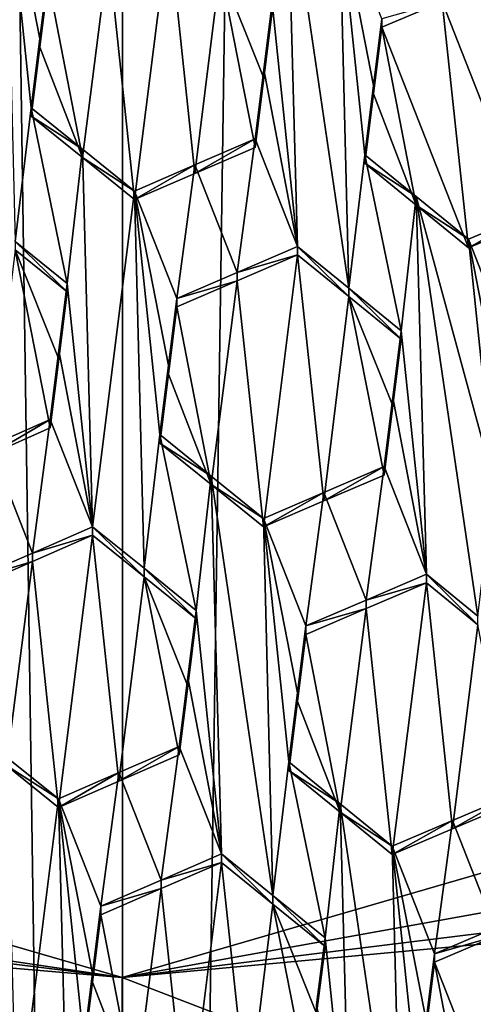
# Model space of a CAD drawing. Header units: metres. Extents: x -28 to 28, y -243 to 28.
# Tile 60 of 147: x -0.204 to 0.698, y -228.002 to -226.044. Entities that reach past the tile are written whole.
import ezdxf

# ---------------------------------------------------------------- set-up
doc = ezdxf.new("R2010")
doc.units = ezdxf.units.M
doc.layers.add('solid_10661043', color=7, linetype='CONTINUOUS')

msp = doc.modelspace()

# ---------------------------------------------------------------- linework, layer by layer
at = {"layer": 'solid_10661043'}
for points in [[(-6.468189, -240.147827, 149.682373), (0, -240.141998, 149.723801), (-2.982479, -33.177227, 120.627815)], [(0, -240.141998, 149.723801), (-0.000043, -33.363544, 120.662979), (-2.982479, -33.177227, 120.627815)], [(0, -240.141998, 149.723801), (2.982663, -33.177189, 120.627808), (-0.000043, -33.363544, 120.662979)], [(0, -240.141998, 149.723801), (6.468189, -240.147827, 149.682373), (2.982663, -33.177189, 120.627808)], [(-3.305357, -235.757614, 145.381073), (-4.885979, -33.363503, 116.919937), (0.002991, -33.878384, 117.022713)], [(3.305357, -235.757614, 145.381073), (0.002991, -33.878384, 117.022713), (4.892302, -33.362179, 116.91967)], [(0, -235.869141, 145.41066), (-3.305357, -235.757614, 145.381073), (0.002991, -33.878384, 117.022713)], [(3.305357, -235.757614, 145.381073), (0, -235.869141, 145.41066), (0.002991, -33.878384, 117.022713)], [(-5.242968, -219.076813, 116.413437), (8.043475, -227.407623, 118.645668), (-8.043475, -223.244019, 117.530037)], [(-5.242968, -219.076813, 116.413437), (7.775297, -222.446243, 117.316269), (8.043475, -227.407623, 118.645668)], [(-8.043475, -223.244019, 117.530037), (8.043475, -227.407623, 118.645668), (5.242968, -231.574844, 119.762268)], [(-8.043475, -223.244019, 117.530037), (5.242968, -231.574844, 119.762268), (-7.775297, -228.205399, 118.859436)], [(-0.1645, -226.082565, 133.263809), (-0.231931, -225.735748, 133.28096), (-0.181652, -226.219406, 133.25647)], [(-0.213116, -226.485321, 133.242203), (-0.181652, -226.219406, 133.25647), (-0.231931, -225.735748, 133.28096)], [(-0.1645, -226.082565, 133.263809), (-0.14774, -225.948853, 133.270966), (-0.231931, -225.735748, 133.28096)], [(0.328183, -225.744171, 133.27861), (0.29841, -226.011139, 133.265457), (0.348689, -226.495224, 133.239365)], [(0.328183, -225.744171, 133.27861), (0.348689, -226.495224, 133.239365), (0.450762, -226.57811, 133.23262)], [(0.328183, -225.744171, 133.27861), (0.450762, -226.57811, 133.23262), (0.432337, -225.828827, 133.271469)], [(0.432337, -225.828827, 133.271469), (0.450762, -226.57811, 133.23262), (0.482616, -226.312943, 133.245255)], [(0.499937, -226.175003, 133.25174), (0.432337, -225.828827, 133.271469), (0.482616, -226.312943, 133.245255)], [(0.499937, -226.175003, 133.25174), (0.516528, -226.042892, 133.257874), (0.432337, -225.828827, 133.271469)], [(0.092291, -225.860977, 133.214767), (-0.027589, -225.913055, 133.212265), (0.024467, -226.401947, 133.18631)], [(0.092291, -225.860977, 133.214767), (0.024467, -226.401947, 133.18631), (0.144558, -226.349884, 133.188431)], [(0.194388, -225.943527, 133.209381), (0.092291, -225.860977, 133.214767), (0.144558, -226.349884, 133.188431)], [(-0.027589, -225.913055, 133.212265), (-0.14774, -225.965515, 133.208755), (-0.079272, -226.31839, 133.190567)], [(-0.027589, -225.913055, 133.212265), (-0.079272, -226.31839, 133.190567), (0.024467, -226.401947, 133.18631)], [(-0.1645, -226.082565, 133.263809), (-0.14774, -225.965515, 133.208755), (-0.14774, -225.948853, 133.270966)], [(0.194388, -225.943527, 133.209381), (0.144558, -226.349884, 133.188431), (0.264498, -226.298126, 133.189606)], [(0.194388, -225.943527, 133.209381), (0.281772, -226.160446, 133.196548), (0.29841, -226.027817, 133.203201)], [(0.194388, -225.943527, 133.209381), (0.264498, -226.298126, 133.189606), (0.281772, -226.160446, 133.196548)], [(-0.1645, -226.082565, 133.263809), (-0.164498, -226.099243, 133.201508), (-0.14774, -225.965515, 133.208755)], [(-0.14774, -225.965515, 133.208755), (-0.164498, -226.099243, 133.201508), (-0.079272, -226.31839, 133.190567)], [(0.756559, -225.958038, 133.190399), (0.636494, -226.008698, 133.193527), (0.8087, -226.447098, 133.163712)], [(0.29841, -226.011139, 133.265457), (0.29841, -226.027817, 133.203201), (0.281772, -226.160446, 133.196548)], [(0.29841, -226.011139, 133.265457), (0.281772, -226.160446, 133.196548), (0.281776, -226.143707, 133.258896)], [(0.29841, -226.011139, 133.265457), (0.281776, -226.143707, 133.258896), (0.348689, -226.495224, 133.239365)], [(0.636494, -226.008698, 133.193527), (0.516528, -226.059586, 133.195587), (0.688735, -226.497742, 133.166702)], [(0.516528, -226.042892, 133.257874), (0.516528, -226.059586, 133.195587), (0.636494, -226.008698, 133.193527)], [(0.636494, -226.008698, 133.193527), (0.688735, -226.497742, 133.166702), (0.8087, -226.447098, 133.163712)], [(0.499937, -226.175003, 133.25174), (0.516528, -226.059586, 133.195587), (0.516528, -226.042892, 133.257874)], [(0.499937, -226.175003, 133.25174), (0.499941, -226.191696, 133.189346), (0.516528, -226.059586, 133.195587)], [(0.516528, -226.059586, 133.195587), (0.499941, -226.191696, 133.189346), (0.584577, -226.41275, 133.175095)], [(0.516528, -226.059586, 133.195587), (0.584577, -226.41275, 133.175095), (0.688735, -226.497742, 133.166702)], [(-0.1645, -226.082565, 133.263809), (-0.181652, -226.219406, 133.25647), (-0.164498, -226.099243, 133.201508)], [(-0.164498, -226.099243, 133.201508), (-0.181652, -226.219406, 133.25647), (-0.181652, -226.23613, 133.194061)], [(-0.164498, -226.099243, 133.201508), (-0.181652, -226.23613, 133.194061), (-0.079272, -226.31839, 133.190567)], [(0.281776, -226.143707, 133.258896), (0.264498, -226.281403, 133.25206), (0.348689, -226.495224, 133.239365)], [(0.281776, -226.143707, 133.258896), (0.281772, -226.160446, 133.196548), (0.264498, -226.298126, 133.189606)], [(0.281776, -226.143707, 133.258896), (0.264498, -226.298126, 133.189606), (0.264498, -226.281403, 133.25206)], [(0.499937, -226.175003, 133.25174), (0.482616, -226.312943, 133.245255), (0.499941, -226.191696, 133.189346)], [(0.499941, -226.191696, 133.189346), (0.482616, -226.312943, 133.245255), (0.482616, -226.329697, 133.18277)], [(0.499941, -226.191696, 133.189346), (0.482616, -226.329697, 133.18277), (0.584577, -226.41275, 133.175095)], [(-0.213116, -226.485321, 133.242203), (-0.10946, -226.568558, 133.238876), (-0.181652, -226.219406, 133.25647)], [(-0.181652, -226.23613, 133.194061), (-0.181652, -226.219406, 133.25647), (-0.079271, -226.301666, 133.253021)], [(-0.10946, -226.568558, 133.238876), (-0.079271, -226.301666, 133.253021), (-0.181652, -226.219406, 133.25647)], [(-0.079272, -226.31839, 133.190567), (-0.181652, -226.23613, 133.194061), (-0.079271, -226.301666, 133.253021)], [(0.264498, -226.281403, 133.25206), (0.144558, -226.349884, 133.188431), (0.144557, -226.333145, 133.250916)], [(0.264498, -226.281403, 133.25206), (0.144557, -226.333145, 133.250916), (0.228715, -226.546829, 133.238785)], [(0.264498, -226.281403, 133.25206), (0.264498, -226.298126, 133.189606), (0.144558, -226.349884, 133.188431)], [(0.264498, -226.281403, 133.25206), (0.228715, -226.546829, 133.238785), (0.348689, -226.495224, 133.239365)], [(-0.10946, -226.568558, 133.238876), (-0.059182, -227.052368, 133.213791), (-0.079271, -226.301666, 133.253021)], [(-0.079272, -226.31839, 133.190567), (-0.079271, -226.301666, 133.253021), (0.024467, -226.385193, 133.248825)], [(-0.059182, -227.052368, 133.213791), (0.024467, -226.385193, 133.248825), (-0.079271, -226.301666, 133.253021)], [(0.024467, -226.401947, 133.18631), (-0.079272, -226.31839, 133.190567), (0.024467, -226.385193, 133.248825)], [(0.482616, -226.312943, 133.245255), (0.450762, -226.57811, 133.23262), (0.554808, -226.662766, 133.225189)], [(0.482616, -226.312943, 133.245255), (0.554808, -226.662766, 133.225189), (0.584578, -226.395981, 133.23764)], [(0.482616, -226.329697, 133.18277), (0.482616, -226.312943, 133.245255), (0.584578, -226.395981, 133.23764)], [(0.144557, -226.333145, 133.250916), (0.024467, -226.401947, 133.18631), (0.024467, -226.385193, 133.248825)], [(0.144557, -226.333145, 133.250916), (0.024467, -226.385193, 133.248825), (0.108658, -226.598709, 133.237305)], [(0.144557, -226.333145, 133.250916), (0.144558, -226.349884, 133.188431), (0.024467, -226.401947, 133.18631)], [(0.144557, -226.333145, 133.250916), (0.108658, -226.598709, 133.237305), (0.228715, -226.546829, 133.238785)], [(0.584577, -226.41275, 133.175095), (0.482616, -226.329697, 133.18277), (0.584578, -226.395981, 133.23764)], [(0.043214, -227.134857, 133.209503), (0.024467, -226.385193, 133.248825), (-0.059182, -227.052368, 133.213791)], [(0.074746, -226.869125, 133.223328), (0.024467, -226.385193, 133.248825), (0.043214, -227.134857, 133.209503)], [(0.091947, -226.731964, 133.230423), (0.024467, -226.385193, 133.248825), (0.074746, -226.869125, 133.223328)], [(0.108658, -226.598709, 133.237305), (0.024467, -226.385193, 133.248825), (0.091947, -226.731964, 133.230423)], [(0.605087, -227.146881, 133.198959), (0.584578, -226.395981, 133.23764), (0.554808, -226.662766, 133.225189)], [(0.584577, -226.41275, 133.175095), (0.584578, -226.395981, 133.23764), (0.688735, -226.480957, 133.229324)], [(0.739014, -226.965073, 133.203156), (0.688735, -226.480957, 133.229324), (0.584578, -226.395981, 133.23764)], [(0.707168, -227.230072, 133.191162), (0.739014, -226.965073, 133.203156), (0.584578, -226.395981, 133.23764)], [(0.707168, -227.230072, 133.191162), (0.584578, -226.395981, 133.23764), (0.605087, -227.146881, 133.198959)], [(0.688735, -226.497742, 133.166702), (0.584577, -226.41275, 133.175095), (0.688735, -226.480957, 133.229324)], [(0.808699, -226.430313, 133.226318), (0.688735, -226.497742, 133.166702), (0.688735, -226.480957, 133.229324)], [(0.808699, -226.430313, 133.226318), (0.688735, -226.480957, 133.229324), (0.772926, -226.695206, 133.215042)], [(0.808699, -226.430313, 133.226318), (0.8087, -226.447098, 133.163712), (0.688735, -226.497742, 133.166702)], [(0.756334, -226.827225, 133.209259), (0.688735, -226.480957, 133.229324), (0.739014, -226.965073, 133.203156)], [(0.772926, -226.695206, 133.215042), (0.688735, -226.480957, 133.229324), (0.756334, -226.827225, 133.209259)], [(-0.263188, -226.908432, 133.157455), (-0.143372, -226.855927, 133.161621), (-0.213117, -226.50209, 133.179611)], [(-0.213116, -226.485321, 133.242203), (-0.213117, -226.50209, 133.179611), (-0.10946, -226.585342, 133.176224)], [(-0.126222, -226.719086, 133.169006), (-0.10946, -226.585342, 133.176224), (-0.213117, -226.50209, 133.179611)], [(-0.143372, -226.855927, 133.161621), (-0.126222, -226.719086, 133.169006), (-0.213117, -226.50209, 133.179611)], [(-0.213116, -226.485321, 133.242203), (-0.10946, -226.585342, 133.176224), (-0.10946, -226.568558, 133.238876)], [(0.228715, -226.546829, 133.238785), (0.348689, -226.511993, 133.176758), (0.348689, -226.495224, 133.239365)], [(0.450762, -226.59491, 133.169952), (0.450762, -226.57811, 133.23262), (0.348689, -226.495224, 133.239365)], [(0.348689, -226.511993, 133.176758), (0.450762, -226.59491, 133.169952), (0.348689, -226.495224, 133.239365)], [(0.228715, -226.563614, 133.176147), (0.280865, -227.052628, 133.149567), (0.348689, -226.511993, 133.176758)], [(0.228715, -226.546829, 133.238785), (0.228715, -226.563614, 133.176147), (0.348689, -226.511993, 133.176758)], [(0.280865, -227.052628, 133.149567), (0.400895, -227.001038, 133.149994), (0.348689, -226.511993, 133.176758)], [(0.400895, -227.001038, 133.149994), (0.450762, -226.59491, 133.169952), (0.348689, -226.511993, 133.176758)], [(0.228715, -226.546829, 133.238785), (0.108658, -226.598709, 133.237305), (0.228715, -226.563614, 133.176147)], [(-0.10946, -226.568558, 133.238876), (-0.10946, -226.585342, 133.176224), (-0.126222, -226.719086, 133.169006)], [(-0.10946, -226.568558, 133.238876), (-0.126222, -226.719086, 133.169006), (-0.12622, -226.702255, 133.231766)], [(-0.10946, -226.568558, 133.238876), (-0.12622, -226.702255, 133.231766), (-0.059182, -227.052368, 133.213791)], [(0.228715, -226.563614, 133.176147), (0.108658, -226.598709, 133.237305), (0.108658, -226.615494, 133.174622)], [(0.228715, -226.563614, 133.176147), (0.108658, -226.615494, 133.174622), (0.177065, -226.968628, 133.15535)], [(0.228715, -226.563614, 133.176147), (0.177065, -226.968628, 133.15535), (0.280865, -227.052628, 133.149567)], [(0.554808, -226.679581, 133.162445), (0.554808, -226.662766, 133.225189), (0.450762, -226.57811, 133.23262)], [(0.450762, -226.59491, 133.169952), (0.554808, -226.679581, 133.162445), (0.450762, -226.57811, 133.23262)], [(0.108658, -226.615494, 133.174622), (0.108658, -226.598709, 133.237305), (0.091947, -226.731964, 133.230423)], [(0.400895, -227.001038, 133.149994), (0.520896, -226.949692, 133.149551), (0.450762, -226.59491, 133.169952)], [(0.538182, -226.811996, 133.156143), (0.554808, -226.679581, 133.162445), (0.450762, -226.59491, 133.169952)], [(0.520896, -226.949692, 133.149551), (0.538182, -226.811996, 133.156143), (0.450762, -226.59491, 133.169952)], [(0.09195, -226.748749, 133.167664), (0.108658, -226.615494, 133.174622), (0.091947, -226.731964, 133.230423)], [(0.177065, -226.968628, 133.15535), (0.108658, -226.615494, 133.174622), (0.09195, -226.748749, 133.167664)], [(0.538182, -226.811996, 133.156143), (0.554808, -226.662766, 133.225189), (0.554808, -226.679581, 133.162445)], [(0.538186, -226.795135, 133.218979), (0.554808, -226.662766, 133.225189), (0.538182, -226.811996, 133.156143)], [(0.538186, -226.795135, 133.218979), (0.605087, -227.146881, 133.198959), (0.554808, -226.662766, 133.225189)], [(-0.12622, -226.702255, 133.231766), (-0.143372, -226.839081, 133.224472), (-0.059182, -227.052368, 133.213791)], [(-0.12622, -226.702255, 133.231766), (-0.126222, -226.719086, 133.169006), (-0.143372, -226.855927, 133.161621)], [(-0.12622, -226.702255, 133.231766), (-0.143372, -226.855927, 133.161621), (-0.143372, -226.839081, 133.224472)], [(0.09195, -226.748749, 133.167664), (0.091947, -226.731964, 133.230423), (0.074746, -226.869125, 133.223328)], [(-0.952114, -227.831039, 137.272232), (-0.000009, -227.948135, 137.278625), (-4.138358, -226.747696, 136.948517)], [(-3.987878, -227.359024, 135.041779), (-4.138358, -226.747696, 136.948517), (-0.000009, -227.948135, 137.278625)], [(4.138341, -226.747696, 136.948517), (0, -228.467987, 135.338913), (-0.000009, -227.948135, 137.278625)], [(1.902411, -227.606384, 137.236282), (4.138341, -226.747696, 136.948517), (-0.000009, -227.948135, 137.278625)], [(0.344859, -229.055603, 133.115234), (0, -228.467987, 135.338913), (4.138341, -226.747696, 136.948517)], [(0.074746, -226.885971, 133.160461), (0.09195, -226.748749, 133.167664), (0.074746, -226.869125, 133.223328)], [(0.177065, -226.968628, 133.15535), (0.09195, -226.748749, 133.167664), (0.074746, -226.885971, 133.160461)], [(1.51263, -228.914398, 133.077408), (0.344859, -229.055603, 133.115234), (4.138341, -226.747696, 136.948517)], [(0.538186, -226.795135, 133.218979), (0.538182, -226.811996, 133.156143), (0.520896, -226.949692, 133.149551)], [(0.538186, -226.795135, 133.218979), (0.520896, -226.949692, 133.149551), (0.520896, -226.932831, 133.212479)], [(0.538186, -226.795135, 133.218979), (0.520896, -226.932831, 133.212479), (0.605087, -227.146881, 133.198959)], [(-0.143372, -226.839081, 133.224472), (-0.143372, -226.855927, 133.161621), (-0.263188, -226.908432, 133.157455)], [(-0.143372, -226.839081, 133.224472), (-0.263188, -226.908432, 133.157455), (-0.263188, -226.891571, 133.220337)], [(-0.143372, -226.839081, 133.224472), (-0.263188, -226.891571, 133.220337), (-0.179046, -227.104721, 133.210251)], [(-0.143372, -226.839081, 133.224472), (-0.179046, -227.104721, 133.210251), (-0.059182, -227.052368, 133.213791)], [(0.074746, -226.869125, 133.223328), (0.043214, -227.134857, 133.209503), (0.146938, -227.218582, 133.20459)], [(0.177065, -226.951752, 133.218277), (0.074746, -226.869125, 133.223328), (0.146938, -227.218582, 133.20459)], [(0.177065, -226.951752, 133.218277), (0.074746, -226.885971, 133.160461), (0.074746, -226.869125, 133.223328)], [(-0.263188, -226.891571, 133.220337), (-0.299212, -227.15741, 133.205948), (-0.179046, -227.104721, 133.210251)], [(0.177065, -226.951752, 133.218277), (0.177065, -226.968628, 133.15535), (0.074746, -226.885971, 133.160461)], [(0.177065, -226.951752, 133.218277), (0.146938, -227.218582, 133.20459), (0.197216, -227.702576, 133.178833)], [(0.177065, -226.951752, 133.218277), (0.197216, -227.702576, 133.178833), (0.299576, -227.785385, 133.173264)], [(0.177065, -226.951752, 133.218277), (0.280865, -227.035751, 133.212555), (0.177065, -226.968628, 133.15535)], [(0.177065, -226.951752, 133.218277), (0.299576, -227.785385, 133.173264), (0.280865, -227.035751, 133.212555)], [(0.520896, -226.932831, 133.212479), (0.520896, -226.949692, 133.149551), (0.400895, -227.001038, 133.149994)], [(0.400895, -226.984177, 133.212952), (0.520896, -226.932831, 133.212479), (0.400895, -227.001038, 133.149994)], [(0.485068, -227.198105, 133.19989), (0.520896, -226.932831, 133.212479), (0.400895, -226.984177, 133.212952)], [(0.485068, -227.198105, 133.19989), (0.605087, -227.146881, 133.198959), (0.520896, -226.932831, 133.212479)], [(0.280865, -227.035751, 133.212555), (0.280865, -227.052628, 133.149567), (0.177065, -226.968628, 133.15535)], [(0.400895, -226.984177, 133.212952), (0.400895, -227.001038, 133.149994), (0.280865, -227.052628, 133.149567)], [(0.280865, -227.035751, 133.212555), (0.400895, -226.984177, 133.212952), (0.280865, -227.052628, 133.149567)], [(0.365056, -227.249542, 133.199982), (0.400895, -226.984177, 133.212952), (0.280865, -227.035751, 133.212555)], [(0.365056, -227.249542, 133.199982), (0.485068, -227.198105, 133.19989), (0.400895, -226.984177, 133.212952)], [(0.348368, -227.382538, 133.19339), (0.365056, -227.249542, 133.199982), (0.280865, -227.035751, 133.212555)], [(0.331144, -227.519806, 133.186569), (0.348368, -227.382538, 133.19339), (0.280865, -227.035751, 133.212555)], [(0.299576, -227.785385, 133.173264), (0.331144, -227.519806, 133.186569), (0.280865, -227.035751, 133.212555)], [(-0.179046, -227.104721, 133.210251), (-0.059182, -227.06926, 133.150787), (-0.059182, -227.052368, 133.213791)], [(-0.179046, -227.104721, 133.210251), (-0.179045, -227.121613, 133.147217), (-0.059182, -227.06926, 133.150787)], [(-0.179045, -227.121613, 133.147217), (-0.127005, -227.610382, 133.121735), (-0.059182, -227.06926, 133.150787)], [(-0.059182, -227.06926, 133.150787), (-0.127005, -227.610382, 133.121735), (-0.006888, -227.558014, 133.124924)], [(0.043213, -227.151764, 133.146454), (0.043214, -227.134857, 133.209503), (-0.059182, -227.052368, 133.213791)], [(-0.059182, -227.06926, 133.150787), (0.043213, -227.151764, 133.146454), (-0.059182, -227.052368, 133.213791)], [(-0.059182, -227.06926, 133.150787), (-0.006888, -227.558014, 133.124924), (0.043213, -227.151764, 133.146454)], [(-0.299212, -227.15741, 133.205948), (-0.179045, -227.121613, 133.147217), (-0.179046, -227.104721, 133.210251)], [(-0.179045, -227.121613, 133.147217), (-0.299212, -227.174316, 133.142868), (-0.230561, -227.527191, 133.125183)], [(-0.299212, -227.15741, 133.205948), (-0.299212, -227.174316, 133.142868), (-0.179045, -227.121613, 133.147217)], [(-0.179045, -227.121613, 133.147217), (-0.230561, -227.527191, 133.125183), (-0.127005, -227.610382, 133.121735)], [(0.043213, -227.151764, 133.146454), (0.146938, -227.235489, 133.141464), (0.043214, -227.134857, 133.209503)], [(0.146938, -227.235489, 133.141464), (0.146938, -227.218582, 133.20459), (0.043214, -227.134857, 133.209503)], [(0.605087, -227.163788, 133.13588), (0.605087, -227.146881, 133.198959), (0.485068, -227.198105, 133.19989)], [(0.707167, -227.246994, 133.128006), (0.707168, -227.230072, 133.191162), (0.605087, -227.146881, 133.198959)], [(0.707167, -227.246994, 133.128006), (0.605087, -227.146881, 133.198959), (0.605087, -227.163788, 133.13588)], [(0.043213, -227.151764, 133.146454), (-0.006888, -227.558014, 133.124924), (0.113026, -227.505951, 133.127365)], [(0.130213, -227.368866, 133.134521), (0.043213, -227.151764, 133.146454), (0.113026, -227.505951, 133.127365)], [(0.130213, -227.368866, 133.134521), (0.146938, -227.235489, 133.141464), (0.043213, -227.151764, 133.146454)], [(0.605087, -227.163788, 133.13588), (0.485068, -227.198105, 133.19989), (0.485068, -227.215012, 133.13678)], [(0.605087, -227.163788, 133.13588), (0.485068, -227.215012, 133.13678), (0.537263, -227.704086, 133.10994)], [(0.605087, -227.163788, 133.13588), (0.537263, -227.704086, 133.10994), (0.657264, -227.652878, 133.108994)], [(0.707167, -227.246994, 133.128006), (0.605087, -227.163788, 133.13588), (0.657264, -227.652878, 133.108994)], [(0.485068, -227.215012, 133.13678), (0.485068, -227.198105, 133.19989), (0.365056, -227.249542, 133.199982)], [(0.130213, -227.368866, 133.134521), (0.146938, -227.218582, 133.20459), (0.146938, -227.235489, 133.141464)], [(0.130216, -227.351913, 133.197739), (0.146938, -227.218582, 133.20459), (0.130213, -227.368866, 133.134521)], [(0.130216, -227.351913, 133.197739), (0.197216, -227.702576, 133.178833), (0.146938, -227.218582, 133.20459)], [(0.485068, -227.215012, 133.13678), (0.365056, -227.249542, 133.199982), (0.365056, -227.266464, 133.136826)], [(0.485068, -227.215012, 133.13678), (0.365056, -227.266464, 133.136826), (0.433435, -227.619736, 133.116882)], [(0.485068, -227.215012, 133.13678), (0.433435, -227.619736, 133.116882), (0.537263, -227.704086, 133.10994)], [(0.365056, -227.266464, 133.136826), (0.365056, -227.249542, 133.199982), (0.348368, -227.382538, 133.19339)], [(0.707167, -227.246994, 133.128006), (0.657264, -227.652878, 133.108994), (0.777294, -227.601868, 133.107254)], [(0.365056, -227.266464, 133.136826), (0.348368, -227.382538, 133.19339), (0.348371, -227.39946, 133.130157)], [(0.365056, -227.266464, 133.136826), (0.348371, -227.39946, 133.130157), (0.433435, -227.619736, 133.116882)], [(0, -228.467987, 135.338913), (-3.987878, -227.359024, 135.041779), (-0.000009, -227.948135, 137.278625)], [(-3.094041, -228.418076, 132.944412), (-3.987878, -227.359024, 135.041779), (0, -228.467987, 135.338913)], [(0.130216, -227.351913, 133.197739), (0.113026, -227.488983, 133.190674), (0.197216, -227.702576, 133.178833)], [(0.130216, -227.351913, 133.197739), (0.113026, -227.505951, 133.127365), (0.113026, -227.488983, 133.190674)], [(0.130216, -227.351913, 133.197739), (0.130213, -227.368866, 133.134521), (0.113026, -227.505951, 133.127365)], [(0.348371, -227.39946, 133.130157), (0.348368, -227.382538, 133.19339), (0.331144, -227.519806, 133.186569)], [(0.348371, -227.39946, 133.130157), (0.331144, -227.519806, 133.186569), (0.331144, -227.536774, 133.12323)], [(0.348371, -227.39946, 133.130157), (0.331144, -227.536774, 133.12323), (0.433435, -227.619736, 133.116882)], [(-0.006888, -227.541046, 133.188263), (0.077274, -227.754517, 133.176941), (0.113026, -227.488983, 133.190674)], [(-0.006888, -227.558014, 133.124924), (-0.006888, -227.541046, 133.188263), (0.113026, -227.488983, 133.190674)], [(0.113026, -227.505951, 133.127365), (-0.006888, -227.558014, 133.124924), (0.113026, -227.488983, 133.190674)], [(0.113026, -227.488983, 133.190674), (0.077274, -227.754517, 133.176941), (0.197216, -227.702576, 133.178833)], [(-0.230561, -227.510223, 133.188522), (-0.210654, -228.260727, 133.149536), (-0.127005, -227.593399, 133.18512)], [(-0.230561, -227.510223, 133.188522), (-0.127005, -227.593399, 133.18512), (-0.230561, -227.527191, 133.125183)], [(0.299576, -227.785385, 133.173264), (0.403336, -227.869461, 133.167099), (0.331144, -227.519806, 133.186569)], [(0.403336, -227.869461, 133.167099), (0.433435, -227.602753, 133.180283), (0.331144, -227.519806, 133.186569)], [(0.331144, -227.536774, 133.12323), (0.331144, -227.519806, 133.186569), (0.433435, -227.602753, 133.180283)], [(-2.42188, -227.530655, 137.232422), (-6.835716, -227.604538, 137.371872), (0, -232.123337, 138.397369)], [(-1.129875, -227.85202, 137.283493), (-2.42188, -227.530655, 137.232422), (0, -232.123337, 138.397369)], [(-0.230561, -227.527191, 133.125183), (-0.127005, -227.593399, 133.18512), (-0.127005, -227.610382, 133.121735)], [(0.331144, -227.536774, 133.12323), (0.433435, -227.602753, 133.180283), (0.433435, -227.619736, 133.116882)], [(-0.127005, -227.593399, 133.18512), (-0.042815, -227.806717, 133.174301), (-0.006888, -227.541046, 133.188263)], [(-0.127005, -227.610382, 133.121735), (-0.127005, -227.593399, 133.18512), (-0.006888, -227.541046, 133.188263)], [(-0.006888, -227.558014, 133.124924), (-0.127005, -227.610382, 133.121735), (-0.006888, -227.541046, 133.188263)], [(-0.006888, -227.541046, 133.188263), (-0.042815, -227.806717, 133.174301), (0.077274, -227.754517, 133.176941)], [(-0.127005, -227.593399, 133.18512), (-0.210654, -228.260727, 133.149536), (-0.108092, -228.343155, 133.145966)], [(-0.127005, -227.593399, 133.18512), (-0.059587, -227.940506, 133.167252), (-0.042815, -227.806717, 133.174301)], [(-0.127005, -227.593399, 133.18512), (-0.076726, -228.077209, 133.160034), (-0.059587, -227.940506, 133.167252)], [(-0.127005, -227.593399, 133.18512), (-0.108092, -228.343155, 133.145966), (-0.076726, -228.077209, 133.160034)], [(0.777294, -227.584869, 133.17067), (0.657263, -227.63588, 133.17244), (0.741445, -227.849976, 133.158707)], [(0.657264, -227.652878, 133.108994), (0.657263, -227.63588, 133.17244), (0.777294, -227.584869, 133.17067)], [(0.657264, -227.652878, 133.108994), (0.777294, -227.584869, 133.17067), (0.777294, -227.601868, 133.107254)], [(-6.835716, -227.604538, 137.371872), (-11.290958, -232.286453, 138.747162), (0, -232.123337, 138.397369)], [(0.952065, -227.831039, 137.272232), (1.902411, -227.606384, 137.236282), (-0.000009, -227.948135, 137.278625)], [(0.403336, -227.869461, 133.167099), (0.453614, -228.353546, 133.141022), (0.433435, -227.602753, 133.180283)], [(0.433435, -227.602753, 133.180283), (0.453614, -228.353546, 133.141022), (0.55596, -228.436615, 133.134415)], [(0.537263, -227.687073, 133.173416), (0.433435, -227.602753, 133.180283), (0.55596, -228.436615, 133.134415)], [(0.433435, -227.619736, 133.116882), (0.433435, -227.602753, 133.180283), (0.537263, -227.687073, 133.173416)], [(0.433435, -227.619736, 133.116882), (0.537263, -227.687073, 133.173416), (0.537263, -227.704086, 133.10994)], [(0.657263, -227.63588, 133.17244), (0.537263, -227.687073, 133.173416), (0.621453, -227.901077, 133.160065)], [(0.537263, -227.704086, 133.10994), (0.537263, -227.687073, 133.173416), (0.657263, -227.63588, 133.17244)], [(0.537263, -227.704086, 133.10994), (0.657263, -227.63588, 133.17244), (0.657264, -227.652878, 133.108994)], [(0.657263, -227.63588, 133.17244), (0.621453, -227.901077, 133.160065), (0.741445, -227.849976, 133.158707)], [(0.537263, -227.687073, 133.173416), (0.604776, -228.033905, 133.153778), (0.621453, -227.901077, 133.160065)], [(0.537263, -227.687073, 133.173416), (0.55596, -228.436615, 133.134415), (0.587542, -228.171188, 133.147232)], [(0.537263, -227.687073, 133.173416), (0.587542, -228.171188, 133.147232), (0.604776, -228.033905, 133.153778)], [(0.197216, -227.719574, 133.115372), (0.197216, -227.702576, 133.178833), (0.077274, -227.754517, 133.176941)], [(0.299576, -227.802399, 133.109726), (0.197216, -227.702576, 133.178833), (0.197216, -227.719574, 133.115372)], [(0.299576, -227.802399, 133.109726), (0.299576, -227.785385, 133.173264), (0.197216, -227.702576, 133.178833)], [(0.077274, -227.77153, 133.113434), (0.197216, -227.719574, 133.115372), (0.077274, -227.754517, 133.176941)], [(0.129393, -228.260468, 133.087219), (0.197216, -227.719574, 133.115372), (0.077274, -227.77153, 133.113434)], [(0.249454, -228.208527, 133.088928), (0.197216, -227.719574, 133.115372), (0.129393, -228.260468, 133.087219)], [(0.299576, -227.802399, 133.109726), (0.197216, -227.719574, 133.115372), (0.249454, -228.208527, 133.088928)], [(0.077274, -227.77153, 133.113434), (0.077274, -227.754517, 133.176941), (-0.042815, -227.806717, 133.174301)], [(-0.042815, -227.823746, 133.110764), (0.077274, -227.77153, 133.113434), (-0.042815, -227.806717, 133.174301)], [(0.025787, -228.176865, 133.092041), (0.077274, -227.77153, 133.113434), (-0.042815, -227.823746, 133.110764)], [(0.129393, -228.260468, 133.087219), (0.077274, -227.77153, 133.113434), (0.025787, -228.176865, 133.092041)], [(0.403336, -227.88649, 133.103516), (0.403336, -227.869461, 133.167099), (0.299576, -227.785385, 133.173264)], [(0.299576, -227.802399, 133.109726), (0.403336, -227.88649, 133.103516), (0.299576, -227.785385, 133.173264)], [(-0.059587, -227.940506, 133.167252), (-0.042815, -227.823746, 133.110764), (-0.042815, -227.806717, 133.174301)], [(0.299576, -227.802399, 133.109726), (0.249454, -228.208527, 133.088928), (0.369424, -228.156815, 133.08992)], [(0.299576, -227.802399, 133.109726), (0.369424, -228.156815, 133.08992), (0.38663, -228.019653, 133.096832)], [(0.299576, -227.802399, 133.109726), (0.38663, -228.019653, 133.096832), (0.403336, -227.88649, 133.103516)], [(-1.129875, -227.85202, 137.283493), (-0.000009, -227.948135, 137.278625), (-0.952114, -227.831039, 137.272232)], [(-0.059585, -227.957535, 133.103622), (-0.042815, -227.823746, 133.110764), (-0.059587, -227.940506, 133.167252)], [(0.025787, -228.176865, 133.092041), (-0.042815, -227.823746, 133.110764), (-0.059585, -227.957535, 133.103622)], [(1.242382, -227.833252, 137.281525), (0.952065, -227.831039, 137.272232), (-0.000009, -227.948135, 137.278625)], [(-1.129875, -227.85202, 137.283493), (0, -232.123337, 138.397369), (-0.000009, -227.948135, 137.278625)], [(1.242382, -227.833252, 137.281525), (-0.000009, -227.948135, 137.278625), (11.290958, -232.286453, 138.747162)], [(0.741445, -227.86702, 133.095108), (0.741445, -227.849976, 133.158707), (0.621453, -227.901077, 133.160065)], [(0.38663, -228.019653, 133.096832), (0.386632, -228.002563, 133.160522), (0.403336, -227.869461, 133.167099)], [(0.403336, -227.88649, 133.103516), (0.38663, -228.019653, 133.096832), (0.403336, -227.869461, 133.167099)], [(0.403336, -227.869461, 133.167099), (0.386632, -228.002563, 133.160522), (0.453614, -228.353546, 133.141022)], [(0.621453, -227.918121, 133.096451), (0.793661, -228.356094, 133.068222), (0.741445, -227.86702, 133.095108)], [(0.621453, -227.918121, 133.096451), (0.741445, -227.86702, 133.095108), (0.621453, -227.901077, 133.160065)], [(0.604776, -228.033905, 133.153778), (0.621453, -227.918121, 133.096451), (0.621453, -227.901077, 133.160065)], [(0.604776, -228.033905, 133.153778), (0.604778, -228.050964, 133.090057), (0.621453, -227.918121, 133.096451)], [(0.604778, -228.050964, 133.090057), (0.689827, -228.2715, 133.07608), (0.621453, -227.918121, 133.096451)], [(0.689827, -228.2715, 133.07608), (0.793661, -228.356094, 133.068222), (0.621453, -227.918121, 133.096451)], [(-0.059585, -227.957535, 133.103622), (-0.059587, -227.940506, 133.167252), (-0.076726, -228.077209, 133.160034)], [(11.290958, -232.286453, 138.747162), (-0.000009, -227.948135, 137.278625), (0, -232.123337, 138.397369)], [(-0.076726, -228.094299, 133.096298), (-0.059585, -227.957535, 133.103622), (-0.076726, -228.077209, 133.160034)], [(0.025787, -228.176865, 133.092041), (-0.059585, -227.957535, 133.103622), (-0.076726, -228.094299, 133.096298)]]:
    msp.add_3dface(points, dxfattribs=at)

doc.saveas('drawing.dxf')
